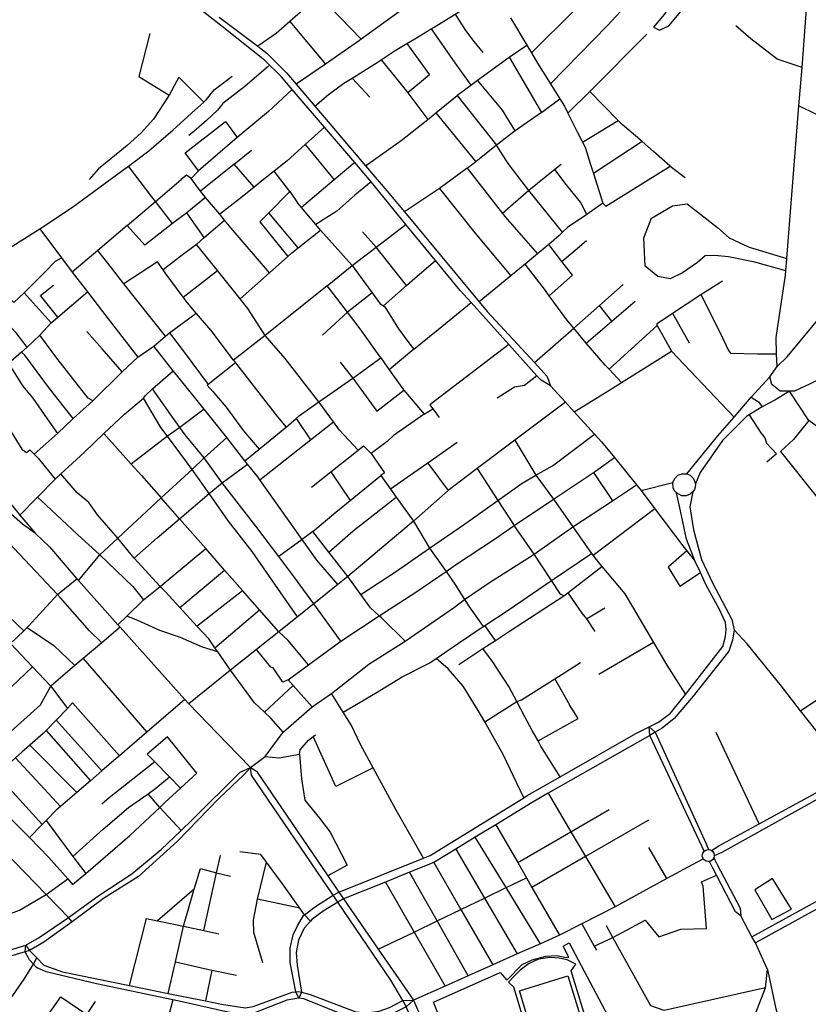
# Model space of a CAD drawing. Header units: millimetres. Extents: x 664923 to 767831, y 3118803 to 3207600.
# Tile 29 of 256: x 698131 to 699129, y 3149460 to 3150706. Entities that reach past the tile are written whole.
import ezdxf

# ---------------------------------------------------------------- set-up
doc = ezdxf.new("R2010")
doc.units = ezdxf.units.MM
for name, color, linetype in [('buildings', 5, 'Continuous'), ('parks', 8, 'Continuous'), ('roads_2', 2, 'Continuous'), ('roads_3', 3, 'Continuous')]:
    doc.layers.add(name, color=color, linetype=linetype)

msp = doc.modelspace()

# ---------------------------------------------------------------- linework, layer by layer
at = {"layer": 'buildings'}
for points in [[(699061.08, 3149604.71), (699082.73, 3149567.44), (699107.73, 3149580.41), (699083.54, 3149619.32), (699061.08, 3149604.71)], [(698755.52, 3149482.06), (698788.35, 3149374.03), (698861.36, 3149395.98), (698828.73, 3149502.19), (698834.68, 3149510.95), (698823.71, 3149516.1), (698813.61, 3149518.59), (698801.64, 3149519.38), (698787.54, 3149516.92), (698774.74, 3149511.33), (698764.03, 3149503.16), (698756.22, 3149495.15), (698749.21, 3149487.9), (698755.52, 3149482.06)]]:
    msp.add_lwpolyline(points, close=True, dxfattribs=at)
at = {"layer": 'parks'}
for points in [[(698654.5, 3149462.5), (698738.87, 3149500.33), (698747.23, 3149490.59), (698766.76, 3149510.16), (698779.2, 3149516.26), (698796.54, 3149520.88), (698809.94, 3149521.81), (698822.69, 3149519.42), (698825.94, 3149519.57), (698818.57, 3149533.66), (698825.99, 3149537.6), (698886.65, 3149424.09), (698876.41, 3149417.8), (698878.55, 3149378.86), (698869.09, 3149377.35), (698847.51, 3149364), (698832.34, 3149357.74), (698760.48, 3149353.33), (698700.21, 3149347.41), (698654.5, 3149462.5)], [(698763.33, 3149476.94), (698824.48, 3149495.82), (698854.51, 3149398.81), (698792.48, 3149380.38), (698763.33, 3149476.94)]]:
    msp.add_lwpolyline(points, close=True, dxfattribs=at)
at = {"layer": 'roads_2'}
for points in [[(698150.77, 3150055.72), (698134.49, 3150067.46), (698120.56, 3150079.86), (698112.89, 3150088.4), (698107.83, 3150094.09), (698090.12, 3150114.01), (698077.46, 3150131.56), (698056.7, 3150161.95), (698028.81, 3150207.58), (698010.42, 3150239.71), (697990.15, 3150281.37), (697980.64, 3150301.78), (697961.66, 3150342.53), (697917.18, 3150445.78), (697850.1, 3150606.42), (697831.07, 3150650.88), (697752.49, 3150834.45)], [(698802.52, 3150242.72), (698790.56, 3150249.69), (698785.32, 3150255.52), (698749.66, 3150295.15), (698702.11, 3150347.99), (698688.4, 3150363.22), (698656.98, 3150401.51), (698619.63, 3150447.05), (698575.55, 3150500.77), (698573.44, 3150503.35), (698554.77, 3150525.18), (698516.43, 3150570.05), (698475.66, 3150617.74), (698462.08, 3150633.63), (698440.61, 3150654.95), (698387.2, 3150697.42), (698208.62, 3150837.69)], [(697781.25, 3150790.02), (697854.91, 3150618.23), (697910.07, 3150485.7), (697947.08, 3150398.99), (697963.02, 3150361.62), (697980.77, 3150320.03), (697998.38, 3150283.38), (698017.66, 3150247.58), (698034.46, 3150218.32), (698039.39, 3150209.61), (698046.14, 3150197.69), (698074.7, 3150152.75), (698098.44, 3150118.65), (698117.4, 3150095.59), (698126.14, 3150084.97), (698131.08, 3150079.11), (698150.77, 3150055.72)], [(699089.25, 3150267.37), (699088.72, 3150283.15), (699088.02, 3150303.93), (699099.78, 3150382.66), (699100.23, 3150388.23), (699101.47, 3150403.65), (699116.99, 3150597.2), (699120.85, 3150645.38), (699125.9, 3150708.34), (699132.97, 3150796.52)], [(698383.4, 3150709.13), (698432.21, 3150672.38), (698443.72, 3150663.71), (698468.51, 3150639.03), (698480.79, 3150624.42), (698504.08, 3150596.69), (698506.7, 3150593.58), (698568.47, 3150521.21), (698597.93, 3150486.69), (698617.65, 3150462.95), (698712.26, 3150349.09), (698722.31, 3150336.99), (698782.2, 3150272.12), (698798.37, 3150254.6), (698802.52, 3150242.72)], [(698802.52, 3150242.72), (698821.54, 3150221.92), (698832.63, 3150209.78), (698858.37, 3150181.61), (698867.22, 3150171.93), (698883.42, 3150152.01), (698911.52, 3150117.45), (698917.35, 3150110.28), (698957.56, 3150120.41)], [(698917.35, 3150110.28), (698934.71, 3150087.14), (698969.93, 3150040.21), (698975.04, 3150033.79), (698985.61, 3150020.52)], [(698150.77, 3150055.72), (698168.45, 3150039.07), (698202.88, 3149998.39), (698205.19, 3149996.31), (698255.13, 3149940.34), (698257.96, 3149937.22), (698339.88, 3149845.79), (698344.74, 3149840.37), (698392.99, 3149790.49), (698422.89, 3149759.68)], [(699185.78, 3149756.6), (699181.29, 3149760.35), (699176.5, 3149764.34), (699162.81, 3149777.79), (699141.44, 3149803.34), (699140.04, 3149805.01), (699119.01, 3149831.42), (699094.94, 3149862.81), (699051.57, 3149916.28), (699034.99, 3149934.05)], [(698927.48, 3149810.95), (698935.09, 3149804.27)], [(698996.86, 3149653.6), (698993.98, 3149660.05), (698928.27, 3149800.38), (698927.48, 3149810.95)], [(698935.09, 3149804.27), (698999.53, 3149663.14), (699002.55, 3149655.86)], [(698422.89, 3149759.68), (698414.71, 3149750.69), (698382.78, 3149720.28), (698330.26, 3149666.66), (698281.24, 3149621.79), (698236.88, 3149593.97), (698196.97, 3149564.36), (698161.25, 3149538.69), (698143.18, 3149527.9), (698137.63, 3149526.27), (698066.14, 3149505.22), (698043.71, 3149498.75), (698011.85, 3149489.55), (697943.77, 3149480.92), (697876.58, 3149477.28), (697855.91, 3149476.17), (697768.52, 3149476.66), (697757.1, 3149476.56), (697591.64, 3149475.03), (697484.08, 3149474.04), (697429, 3149473.54), (697384.82, 3149473.13), (697375.69, 3149475.74)], [(697385.34, 3149479.54), (697469.74, 3149480.11), (697574.27, 3149480.84), (697603.36, 3149481.04), (697681.37, 3149481.57), (697696.47, 3149481.67), (697729.58, 3149481.86), (697768.71, 3149482.55), (697866.96, 3149483.28), (697876.47, 3149484.15), (697889.19, 3149484.65), (697904.09, 3149485.25), (698007.51, 3149496.42), (698062.76, 3149511.77), (698138.31, 3149534.79), (698155.22, 3149544.62), (698192.3, 3149569.81), (698229.49, 3149596.79), (698272.58, 3149625.15), (698309.84, 3149656.07), (698334.92, 3149679.96), (698349.11, 3149693.48), (698409.57, 3149753.69), (698422.89, 3149759.68)], [(699126.93, 3148278.35), (699130.35, 3148301.33), (699122.65, 3148332.25), (699106.94, 3148361.05), (699045.27, 3148485.06), (698991.86, 3148613.12), (698913.13, 3148789.81), (698909.34, 3148798.31), (698860.52, 3148907.92), (698810.08, 3149028.68), (698802.5, 3149045.27), (698735.82, 3149191.35), (698700.26, 3149272.71), (698649.89, 3149387.95), (698619.86, 3149456.67), (698617.85, 3149461.25), (698615.68, 3149464.91), (698600.57, 3149490.42), (698533.58, 3149589.35), (698527.59, 3149598.23), (698424.32, 3149750.12), (698422.89, 3149759.68)], [(698422.89, 3149759.68), (698430.34, 3149755), (698520.58, 3149622.77), (698534.79, 3149601.94), (698540.68, 3149593.47)], [(699006.35, 3149654.69), (699015.73, 3149660.68), (699066.75, 3149688.46), (699172.03, 3149745.77), (699183.62, 3149750.66)], [(699187.02, 3149744.97), (699174.62, 3149738.47), (699019.38, 3149652.32), (699009.89, 3149648.06)], [(699009.28, 3149651.27), (699009.89, 3149648.06), (699009.34, 3149645.48), (699007.9, 3149643.19), (699005.27, 3149641.33), (699003.9, 3149640.89), (699002.17, 3149640.72), (698999.44, 3149641.26), (698997.28, 3149642.58), (698995.97, 3149644.06), (698995.28, 3149645.32), (698994.69, 3149647.66), (698995.22, 3149651.1), (698996.86, 3149653.6), (698999.28, 3149655.25), (699002.55, 3149655.86), (699005.1, 3149655.31), (699006.35, 3149654.69), (699007.6, 3149653.7), (699009.28, 3149651.27)], [(698995.97, 3149644.06), (698981.96, 3149636.6), (698949.76, 3149619.04), (698884.23, 3149583.3), (698842.03, 3149561.75), (698813.91, 3149547.38), (698789.91, 3149536.71), (698760.56, 3149523.67), (698729.41, 3149509.82), (698698.44, 3149496.05), (698669.21, 3149483.06), (698628.95, 3149465.17)], [(699009.34, 3149645.48), (699013.35, 3149636.85), (699042.39, 3149581.62), (699043.33, 3149572.05)], [(699043.33, 3149572.05), (699036.73, 3149577.17), (699012.78, 3149623.6), (699007.76, 3149633.33), (699003.9, 3149640.89)], [(698483.98, 3149467.68), (698480.06, 3149475.91), (698473.02, 3149512.83), (698472.99, 3149530.92), (698476.94, 3149547.86), (698482.49, 3149559.38), (698490.06, 3149572.29), (698491.36, 3149573.28), (698505.05, 3149583.71), (698527.59, 3149598.23)], [(698540.68, 3149593.47), (698533.58, 3149589.35)], [(698540.68, 3149593.47), (698584.61, 3149529.62), (698628.95, 3149465.17), (698710.15, 3149277.26), (698745.74, 3149194.92), (698798.81, 3149076.98), (698818.99, 3149032.13), (698868.57, 3148914.8), (698873.57, 3148906.43), (698879.19, 3148893.72), (698919.55, 3148802.55), (698923.34, 3148793.99), (699001.04, 3148618.46), (699056.8, 3148489.1), (699118.49, 3148362.87), (699119.16, 3148361.5), (699135.75, 3148327.46), (699153.69, 3148289.2), (699160.09, 3148278.53)], [(698533.58, 3149589.35), (698514.72, 3149577.88), (698500.54, 3149567.43), (698498.69, 3149565.36), (698490.74, 3149556.39), (698483.48, 3149541.31), (698480.73, 3149525.62), (698482.1, 3149509.31), (698487.35, 3149475.35), (698483.98, 3149467.68)], [(699118.49, 3148362.87), (699116.28, 3148385.1), (699102.4, 3148523.86), (699093.44, 3148613.44), (699080.74, 3148756.76), (699074.34, 3148820.93), (699069.9, 3148865.41), (699067.3, 3148888.1), (699050.41, 3149035.06), (699048.07, 3149053.21), (699039.77, 3149117.88), (699037.98, 3149131.89), (699035.03, 3149154.79), (699028.37, 3149206.72), (699019.25, 3149290.54), (699017.33, 3149308.08), (699018.93, 3149337.17), (699055.55, 3149431.74), (699074.63, 3149480.98), (699077.16, 3149504.11), (699061.9, 3149537.63), (699057.56, 3149545.57), (699043.33, 3149572.05)], [(698628.95, 3149465.17), (698619.86, 3149456.67), (698603.94, 3149448.88), (698584.91, 3149442.31), (698569.2, 3149441.49), (698552.9, 3149443.26), (698536.4, 3149448.42), (698490.56, 3149466.83), (698483.98, 3149467.68), (698468.97, 3149465.24), (698421.43, 3149446.76), (698416.5, 3149446.67), (698412.13, 3149446.6), (698390.18, 3149450.98), (698371.84, 3149455.14), (698336.51, 3149463.15), (698324.71, 3149465.6), (698227.82, 3149485.79), (698164.12, 3149501.05), (698152.14, 3149506.56), (698148.13, 3149510.96), (698143.08, 3149516.47), (698137.63, 3149526.27), (698138.31, 3149534.79)], [(698138.31, 3149534.79), (698143.18, 3149527.9), (698152.34, 3149518.61), (698161.25, 3149509.57), (698184.91, 3149500.99), (698269.51, 3149483.85), (698318.74, 3149473.87), (698365.72, 3149464.35), (698386.33, 3149460.18), (698415.95, 3149455.51), (698426.31, 3149457.31), (698475.77, 3149475.56), (698480.06, 3149475.91), (698483.97, 3149476.24), (698487.35, 3149475.35), (698498.52, 3149472.41), (698556.33, 3149450.66), (698570.7, 3149449.27), (698585.72, 3149451.16), (698598.76, 3149456.14), (698615.68, 3149464.91), (698628.95, 3149465.17)], [(698083.14, 3149416.06), (698136.2, 3149491.71), (698148.13, 3149510.96), (698152.34, 3149518.61)]]:
    msp.add_lwpolyline(points, dxfattribs=at)
at = {"layer": 'roads_3'}
for points in [[(698661.9, 3150874.86), (698641.49, 3150848.58), (698591.26, 3150805.17), (698577.14, 3150792.97), (698550.48, 3150770.74), (698512.32, 3150738.92), (698509.9, 3150736.8), (698472.44, 3150703.84), (698455.16, 3150688.63), (698432.21, 3150672.38)], [(698591.26, 3150805.17), (698644.27, 3150740.34), (698605.15, 3150711.96), (698562.82, 3150681.26), (698560.69, 3150679.72), (698517.74, 3150650), (698480.79, 3150624.42)], [(698815.7, 3150803.96), (698835.79, 3150784.59), (698864.25, 3150761.98), (698867.39, 3150758.19), (698870.61, 3150755.14), (698886.58, 3150739.97), (698901.8, 3150728), (698874.98, 3150699.25), (698802.44, 3150624.92)], [(698778.33, 3150664.01), (698833.06, 3150718.07), (698870.61, 3150755.14)], [(698504.08, 3150596.69), (698521.37, 3150611.44), (698541.15, 3150625.57), (698551.61, 3150632.2), (698583.01, 3150652.09), (698588.08, 3150655.42), (698605.96, 3150667.18), (698620.8, 3150675.89), (698630.96, 3150681.86), (698651.53, 3150694.34), (698655.5, 3150696.75), (698678.46, 3150711.17), (698681.95, 3150713.26), (698711.02, 3150730.71), (698729.04, 3150744.11)], [(698962.36, 3150743.83), (698958.05, 3150730.93), (698946.29, 3150712.81), (698932.89, 3150696.74), (698940.68, 3150692.71), (698952.32, 3150698.51), (698971.57, 3150721.4), (698962.36, 3150743.83)], [(698509.9, 3150736.8), (698562.82, 3150681.26)], [(698472.44, 3150703.84), (698517.74, 3150650)], [(698681.95, 3150713.26), (698695.06, 3150692.35), (698705.44, 3150678.29), (698716.77, 3150664.72)], [(698751.94, 3150708.28), (698772.55, 3150673.71), (698778.33, 3150664.01), (698786.12, 3150650.93), (698802.44, 3150624.92), (698814.33, 3150605.96), (698820.26, 3150596.52), (698824.66, 3150587.65), (698836.74, 3150563.31), (698843.04, 3150551.13), (698846.38, 3150544.68), (698853.12, 3150522.85), (698856.83, 3150511.35), (698868.96, 3150473.79), (698848.32, 3150459.56), (698824.21, 3150442.93), (698817.87, 3150437.05), (698813.02, 3150432.56), (698800.33, 3150421.77), (698786.13, 3150409.71), (698770.63, 3150396.54), (698752.32, 3150381.75), (698733.15, 3150366.26), (698712.26, 3150349.09)], [(698651.53, 3150694.34), (698681.31, 3150651.53), (698701.8, 3150623.36)], [(699120.85, 3150645.38), (699089.3, 3150656.03), (699056.05, 3150681.72), (699037.26, 3150698.36)], [(698295.3, 3150688.42), (698281.63, 3150634.29), (698292.34, 3150627.58), (698319.98, 3150610.42), (698299.91, 3150580.28), (698284.57, 3150562.91), (698266.6, 3150547.06), (698246.04, 3150530.13), (698230.63, 3150517.17), (698218.87, 3150503.75)], [(698852.43, 3150615.17), (698924.45, 3150687.66)], [(698568.47, 3150521.21), (698613.37, 3150553.07), (698647.49, 3150579.9), (698657.52, 3150588.17), (698684.28, 3150610.21), (698685.63, 3150611.32), (698701.8, 3150623.36), (698710.34, 3150629.59), (698750.06, 3150658.62), (698772.55, 3150673.71)], [(698620.8, 3150675.89), (698649.49, 3150636.51), (698621.78, 3150613.42)], [(698588.08, 3150655.42), (698611.95, 3150626.24), (698621.78, 3150613.42), (698647.49, 3150579.9)], [(698750.06, 3150658.62), (698776.21, 3150614.06), (698791.2, 3150588.46), (698757.81, 3150565.47), (698741.93, 3150591.76), (698710.34, 3150629.59)], [(698445.72, 3150647.32), (698415.58, 3150621.7), (698387.94, 3150599.97), (698381.08, 3150591.61), (698367.12, 3150578.36), (698360.76, 3150573.12), (698350.95, 3150564.71), (698344.78, 3150559.66)], [(697980.77, 3150320.03), (698014.6, 3150343.37), (698024.39, 3150354.1), (698031.46, 3150354.54), (698035.97, 3150359.51), (698040.3, 3150364.29), (698053.43, 3150383.09), (698062.92, 3150396.67), (698079.38, 3150393.42), (698156.1, 3150441.44), (698197.46, 3150469.03), (698259.75, 3150514.24), (698268.61, 3150520.87), (698294.37, 3150540.1), (698324.81, 3150566.54), (698352.38, 3150591.65), (698363.79, 3150601.9), (698367.28, 3150605.01), (698377.04, 3150617.34), (698399.58, 3150634.69)], [(698363.79, 3150601.9), (698332.32, 3150633.56), (698319.98, 3150610.42)], [(698551.61, 3150632.2), (698573.76, 3150607.97)], [(698475.66, 3150617.74), (698445.61, 3150589.74), (698428.39, 3150575.46), (698406.04, 3150556.94), (698356.98, 3150514.91), (698340.19, 3150537.69), (698391.36, 3150577.16), (698406.04, 3150556.94)], [(698824.66, 3150587.65), (698852.43, 3150615.17)], [(698954.11, 3150520.71), (698932.88, 3150539.36), (698918.56, 3150551.76), (698893.4, 3150573.54), (698888.33, 3150578.68), (698852.43, 3150615.17)], [(699301.09, 3150536.19), (699183.49, 3150609.02), (699162.85, 3150621.79), (699139.11, 3150586.09), (699116.99, 3150597.2)], [(698684.28, 3150610.21), (698734.32, 3150547.15)], [(698791.2, 3150588.46), (698814.33, 3150605.96)], [(698657.52, 3150588.17), (698707.88, 3150526.35)], [(698843.04, 3150551.13), (698888.33, 3150578.68)], [(698516.43, 3150570.05), (698492.23, 3150548.23), (698469.28, 3150527.53), (698452.9, 3150514.55), (698439.29, 3150503.75), (698427.33, 3150494.05), (698410.21, 3150480.16), (698383.85, 3150459.79)], [(698757.81, 3150565.47), (698734.32, 3150547.15), (698707.88, 3150526.35), (698698.76, 3150519.19), (698697.28, 3150518.11), (698663.8, 3150493.79), (698662.08, 3150492.64), (698617.65, 3150462.95)], [(698427.33, 3150494.05), (698402.38, 3150523.28), (698423.97, 3150541.01)], [(698492.23, 3150548.23), (698528.79, 3150503.39)], [(698817.87, 3150437.05), (698775.1, 3150489.85), (698748.94, 3150524.13), (698734.32, 3150547.15)], [(698918.56, 3150551.76), (698856.83, 3150511.35)], [(698500.22, 3150114.47), (698524.42, 3150133.69), (698559.03, 3150161.18), (698535.63, 3150186.58), (698527.83, 3150197.21), (698509.18, 3150222.63), (698466.77, 3150277.3), (698441.58, 3150306.57), (698419.52, 3150340.55), (698409.69, 3150352.85), (698380.95, 3150388.87), (698358.41, 3150417.14), (698354.69, 3150421.37), (698364.09, 3150430.59), (698342.19, 3150461.67), (698323.99, 3150448.24), (698302.55, 3150475.81), (698297.94, 3150481.74), (698268.61, 3150520.87)], [(698356.98, 3150514.91), (698347.86, 3150504.95), (698341.67, 3150509.13), (698335.22, 3150504)], [(698402.38, 3150523.28), (698359.46, 3150489.22)], [(698554.77, 3150525.18), (698528.79, 3150503.39), (698487.58, 3150468.29)], [(698697.28, 3150518.11), (698741.64, 3150460.89), (698744.58, 3150457.1), (698786.13, 3150409.71)], [(698815.9, 3150522.63), (698808.14, 3150516.4), (698775.1, 3150489.85), (698741.64, 3150460.89)], [(698848.32, 3150459.56), (698840.33, 3150475.19), (698822.26, 3150497.6), (698808.14, 3150516.4)], [(698868.96, 3150473.79), (698872.63, 3150470), (698954.11, 3150520.71), (698972.78, 3150506.32)], [(698323.99, 3150448.24), (698289.19, 3150420.57), (698266.66, 3150445.49), (698302.55, 3150475.81), (698335.22, 3150504)], [(698366.09, 3150481.25), (698359.46, 3150489.22), (698347.86, 3150504.95)], [(698472.5, 3150488.77), (698452.9, 3150514.55)], [(698575.55, 3150500.77), (698554.91, 3150484.22), (698532.04, 3150463.67), (698505.53, 3150446.7)], [(698662.08, 3150492.64), (698706.65, 3150436.29), (698752.32, 3150381.75)], [(698446.88, 3150385.92), (698398.25, 3150442.38), (698389.85, 3150452.53), (698383.85, 3150459.79), (698366.09, 3150481.25), (698342.19, 3150461.67)], [(698483.29, 3150417.47), (698446.06, 3150461.75), (698472.5, 3150488.77), (698482.41, 3150474.52)], [(698511.41, 3150439.61), (698505.53, 3150446.7), (698487.58, 3150468.29), (698482.41, 3150474.52)], [(699100.23, 3150388.23), (699060.95, 3150399.08), (699027.85, 3150405.98), (699010.53, 3150407.73), (698998.49, 3150407.07), (698988.62, 3150398.76), (698969.51, 3150385.54), (698954.17, 3150378.03), (698938.19, 3150381.17), (698922.27, 3150394.24), (698920.53, 3150430.2), (698930.35, 3150454.81), (698957.15, 3150470.41), (698975.31, 3150472.98), (698992.82, 3150459.71), (699013.8, 3150443.09), (699028.8, 3150429.99), (699053.81, 3150418.19), (699101.47, 3150403.65)], [(698364.09, 3150430.59), (698389.85, 3150452.53)], [(698446.06, 3150461.75), (698434.83, 3150450.38), (698470.07, 3150406.54)], [(698156.1, 3150441.44), (698183.67, 3150404.86), (698197.25, 3150386.76), (698216.47, 3150361.6), (698235.33, 3150336.82), (698280.15, 3150279.11), (698300.6, 3150293.04)], [(698266.66, 3150445.49), (698229.64, 3150414.09), (698197.25, 3150386.76)], [(698415.66, 3150147.7), (698433.99, 3150162.69), (698466.3, 3150189.09), (698467.91, 3150190.47), (698480.54, 3150201.41), (698484.69, 3150205.01), (698509.18, 3150222.63), (698552.36, 3150252.32), (698587.87, 3150278.04), (698561.54, 3150314.93), (698545.48, 3150336.09), (698523.38, 3150365.2), (698519.68, 3150369.44), (698551.54, 3150395.1), (698581.73, 3150418.14), (698619.63, 3150447.05)], [(698409.69, 3150352.85), (698446.88, 3150385.92), (698470.07, 3150406.54), (698475.27, 3150411.16), (698483.29, 3150417.47), (698511.41, 3150439.61), (698551.54, 3150395.1), (698576.77, 3150360.57), (698586.98, 3150346.59), (698591.06, 3150344.03), (698592.94, 3150342.84), (698610.36, 3150314.91), (698623.37, 3150296.99), (698629.77, 3150289.21), (698598.56, 3150262.81)], [(698620.47, 3150369.69), (698581.73, 3150418.14), (698564.53, 3150437.56)], [(698354.69, 3150421.37), (698332.9, 3150405.72), (698312.2, 3150389.7)], [(698800.89, 3150356.71), (698830.34, 3150382.62), (698817.08, 3150399.9), (698800.33, 3150421.77)], [(698817.08, 3150399.9), (698847.91, 3150426.59)], [(698136.42, 3150360.21), (698161.95, 3150386.11), (698175.9, 3150400.28), (698183.67, 3150404.86)], [(698533.47, 3149991.29), (698506.98, 3150021.93), (698488.22, 3150048.41), (698434.71, 3150123.94), (698432.04, 3150127.72), (698418.93, 3150143.71), (698415.66, 3150147.7), (698393.05, 3150177.16), (698364.17, 3150213.08), (698330.84, 3150254.51), (698325.05, 3150261.88), (698300.6, 3150293.04), (698315.18, 3150305.77), (698262.73, 3150371.91), (698246.81, 3150391.99), (698229.64, 3150414.09)], [(698079.38, 3150393.42), (698088.52, 3150381.58), (698108.57, 3150361.95), (698123.18, 3150348.08), (698136.42, 3150360.21), (698170.58, 3150322.48), (698179.12, 3150329.77), (698216.47, 3150361.6)], [(698401.39, 3150275.12), (698373.01, 3150312.58), (698354.21, 3150334.77), (698343.3, 3150347.64), (698337.81, 3150355.02), (698314.9, 3150385.86), (698312.2, 3150389.7), (698305.12, 3150399.72), (698262.73, 3150371.91)], [(698591.06, 3150344.03), (698620.47, 3150369.69), (698630.99, 3150378.87), (698656.98, 3150401.51)], [(698892.4, 3150247.01), (698876.66, 3150263.64), (698871.62, 3150268.98), (698847.71, 3150296.85), (698832.03, 3150315.8), (698823.33, 3150326.31), (698800.89, 3150356.71), (698796.1, 3150363.2), (698770.63, 3150396.54)], [(698139.98, 3150291.75), (698126.4, 3150309.82), (698101.64, 3150335.61), (698076.41, 3150357.55), (698053.43, 3150383.09)], [(698337.81, 3150355.02), (698380.95, 3150388.87)], [(698179.12, 3150329.77), (698156.92, 3150357.07), (698173.46, 3150370)], [(698519.68, 3150369.44), (698441.58, 3150306.57), (698401.39, 3150275.12), (698404.01, 3150271.76), (698457.18, 3150203.64), (698467.91, 3150190.47)], [(698782.2, 3150272.12), (698832.03, 3150315.8), (698864.55, 3150344.4), (698894.51, 3150370.75)], [(698937.61, 3150318.95), (698937.56, 3150321.79), (698956.99, 3150334.53), (698992.92, 3150358.09), (699020.19, 3150375.76)], [(698031.46, 3150354.54), (698035.28, 3150339.62), (698055.92, 3150298.36), (698075.63, 3150255.16), (698082.79, 3150243.69), (698112.99, 3150195.31), (698133.49, 3150162.37), (698139.19, 3150158.14), (698143.48, 3150161.57), (698149.1, 3150156.17), (698154.1, 3150151.35), (698175.49, 3150124.66)], [(698035.97, 3150359.51), (698054.23, 3150345.36), (698070.63, 3150330.92), (698083.85, 3150315.54), (698095.85, 3150305.33), (698106.37, 3150288.76), (698116.45, 3150270.82), (698134.9, 3150242.39), (698147.44, 3150227.22), (698165.63, 3150200.82), (698178.68, 3150182.48), (698198.37, 3150201.37), (698168.39, 3150239.34), (698137.42, 3150281.59), (698133.04, 3150285.36), (698116.45, 3150270.82)], [(698576.77, 3150360.57), (698545.48, 3150336.09), (698513.95, 3150306.85)], [(698992.92, 3150358.09), (699017.28, 3150309.78), (699027.64, 3150287.56), (699030.26, 3150284.24), (699064.54, 3150283.21), (699088.72, 3150283.15)], [(699214.33, 3150287.93), (699130.4, 3150244.74), (699111.41, 3150235.87), (699104.82, 3150235.96), (699093.13, 3150236.13), (699082.47, 3150244.6), (699080.27, 3150254.17), (699089.25, 3150267.37), (699102.06, 3150279.6), (699167.79, 3150358.8)], [(698629.77, 3150289.21), (698660.49, 3150314.13), (698702.11, 3150347.99)], [(698847.71, 3150296.85), (698880.07, 3150324.53), (698909.6, 3150349.79)], [(698880.07, 3150324.53), (698864.55, 3150344.4)], [(698315.18, 3150305.77), (698320.48, 3150309.7), (698354.21, 3150334.77)], [(698956.99, 3150334.53), (698978.03, 3150297.04)], [(698170.58, 3150322.48), (698156.29, 3150306.74)], [(698876.66, 3150263.64), (698937.61, 3150318.95), (698955.59, 3150286.53)], [(698133.04, 3150285.36), (698139.98, 3150291.75), (698156.29, 3150306.74)], [(698223.09, 3150223.72), (698217.35, 3150227.05), (698177.68, 3150277.58), (698156.29, 3150306.74)], [(698260.43, 3150260.28), (698235.1, 3150289.63), (698215.58, 3150311.66)], [(698320.48, 3150309.7), (698338.89, 3150285.37), (698369.41, 3150244.51)], [(698749.66, 3150295.15), (698649.75, 3150218.53), (698653.46, 3150213.62), (698661.8, 3150202.6)], [(698198.37, 3150201.37), (698223.09, 3150223.72), (698260.43, 3150260.28), (698280.15, 3150279.11)], [(698832.63, 3150209.78), (698876.35, 3150236.98), (698892.4, 3150247.01), (698955.59, 3150286.53), (699034.93, 3150203.18)], [(698404.01, 3150271.76), (698369.41, 3150244.51), (698368, 3150243.4), (698375.29, 3150235.37), (698392.08, 3150215.63), (698413.96, 3150185.57), (698433.99, 3150162.69)], [(698536.39, 3150272.72), (698552.36, 3150252.32), (698582.86, 3150210.7), (698616.84, 3150237.41)], [(698587.87, 3150278.04), (698598.56, 3150262.81), (698614.25, 3150240.44), (698616.84, 3150237.41), (698642.82, 3150207.01), (698603.31, 3150179.59), (698595.69, 3150172.13), (698575.68, 3150156.95)], [(698175.49, 3150124.66), (698182.7, 3150131.21), (698212.38, 3150158.15), (698237.27, 3150182.27), (698263.43, 3150206.77), (698287.61, 3150227.05), (698290.1, 3150230.3), (698298.71, 3150238.83), (698325.05, 3150261.88)], [(698785.32, 3150255.52), (698769.57, 3150243.06), (698756.89, 3150241.2), (698735.01, 3150227.08)], [(698975.11, 3150131.35), (699014.51, 3150179.29), (699034.93, 3150203.18), (699056.35, 3150228.23), (699080.27, 3150254.17)], [(698503.07, 3149966.98), (698477.9, 3150001.36), (698458.56, 3150026.9), (698429.74, 3150064.95), (698387.16, 3150120.02), (698364.08, 3150151.78), (698340.34, 3150180.55), (698333.6, 3150189.99), (698298.71, 3150238.83)], [(699111.41, 3150235.87), (699104.82, 3150235.96), (699086.36, 3150224.44), (699070.44, 3150215.98), (699053.8, 3150205.91), (699050.69, 3150204.03), (699020.41, 3150173.49), (698992.01, 3150132.96), (698986, 3150118.49)], [(699056.35, 3150228.23), (699065.94, 3150222.41), (699070.44, 3150215.98)], [(699181.29, 3149760.35), (699217.97, 3149777.25), (699250.32, 3149800.16), (699263.77, 3149817.31), (699275.48, 3149843.61), (699280.58, 3149867.71), (699282.91, 3149878.74), (699282.45, 3149928.22), (699282.86, 3149954.87), (699281.36, 3150016.48), (699281.81, 3150033.06), (699258.19, 3150067.46), (699221.65, 3150111.35), (699208.74, 3150108.37), (699182.67, 3150135.25), (699174.85, 3150151.43), (699171.48, 3150158.39), (699149.75, 3150184.11), (699129.45, 3150198.81), (699104.82, 3150235.96)], [(698482.26, 3149950.34), (698424.96, 3150032.97), (698394.97, 3150071.62), (698370.54, 3150106.61), (698349.15, 3150136.91), (698317.75, 3150178.85), (698309.49, 3150189.88), (698287.61, 3150227.05)], [(698821.54, 3150221.92), (698757.25, 3150173.81), (698709.79, 3150138.06), (698673.05, 3150110.3), (698629.05, 3150071.33), (698545.88, 3150001.22), (698533.47, 3149991.29), (698503.07, 3149966.98), (698482.26, 3149950.34), (698458.76, 3149931.54), (698430.52, 3149908.97), (698397.66, 3149882.69), (698344.74, 3149840.37)], [(698364.17, 3150213.08), (698333.6, 3150189.99), (698317.75, 3150178.85), (698271.99, 3150143.59), (698284.95, 3150129.16), (698309.73, 3150100.84)], [(698642.82, 3150207.01), (698653.46, 3150213.62)], [(699053.8, 3150205.91), (699068.74, 3150183.25), (699073.65, 3150177.04), (699075.73, 3150170.34), (699088.39, 3150156.67), (699076.35, 3150146.27)], [(698434.71, 3150123.94), (698498.85, 3150174.41), (698527.83, 3150197.21)], [(698480.54, 3150201.41), (698498.85, 3150174.41)], [(699129.45, 3150198.81), (699110.21, 3150174.8), (699093.8, 3150159.79), (699140.38, 3150101.09), (699182.67, 3150135.25)], [(698149.1, 3150156.17), (698178.68, 3150182.48)], [(698271.99, 3150143.59), (698237.27, 3150182.27)], [(698562.32, 3149978.61), (698607.73, 3150008.32), (698649.33, 3150037.31), (698693.64, 3150067.48), (698735.77, 3150097.42), (698766.69, 3150119.4), (698784.09, 3150129.46), (698804.98, 3150141.55), (698858.37, 3150181.61)], [(698205.19, 3149996.31), (698232.26, 3150028.85), (698255.07, 3150049.99), (698309.73, 3150100.84), (698349.15, 3150136.91), (698364.08, 3150151.78), (698393.05, 3150177.16)], [(698559.03, 3150161.18), (698565.92, 3150166.8), (698575.68, 3150156.95), (698592.29, 3150132.6), (698587.98, 3150129.17)], [(698684.62, 3150171.14), (698647.39, 3150145.01), (698629.58, 3150132.52), (698600.24, 3150111.96)], [(698757.25, 3150173.81), (698784.09, 3150129.46), (698806.49, 3150099.42), (698830.99, 3150064.35), (698854.58, 3150030.61), (698856.42, 3150027.97), (698858.28, 3150025.32), (698867.71, 3150014.07), (698896.82, 3149979.36), (698932.87, 3149918), (698949.75, 3149889.28), (698973.46, 3149852.1)], [(698275.49, 3150024.67), (698304.81, 3150050.43), (698332.94, 3150074.45), (698370.54, 3150106.61), (698387.16, 3150120.02), (698418.93, 3150143.71)], [(698537.1, 3149919.51), (698585.82, 3149951.67), (698631.01, 3149980.72), (698670.37, 3150007.68), (698682.51, 3150015.99), (698731.55, 3150048.5), (698756.5, 3150066.12), (698806.49, 3150099.42), (698856.9, 3150133.01), (698859.3, 3150134.61), (698883.42, 3150152.01)], [(698647.39, 3150145.01), (698673.05, 3150110.3)], [(698464.15, 3149804.46), (698448.45, 3149822.11), (698440.41, 3149829.87), (698428.12, 3149841.71), (698397.66, 3149882.69), (698381.39, 3149906.08), (698377.79, 3149911.27), (698369.92, 3149922.59), (698355.08, 3149938.64), (698333.45, 3149962.04), (698315.11, 3149981.89), (698308.65, 3149988.86), (698275.49, 3150024.67), (698255.07, 3150049.99), (698229.02, 3150079.31), (698218.26, 3150094.89), (698203.68, 3150107.1), (698182.7, 3150131.21)], [(698618.78, 3149919.54), (698589.11, 3149948.71), (698585.82, 3149951.67), (698574.57, 3149961.75), (698562.32, 3149978.61), (698545.88, 3150001.22), (698522.02, 3150032.19), (698501.71, 3150058.55), (698530.86, 3150082.92), (698549.08, 3150097.66), (698587.98, 3150129.17), (698600.24, 3150111.96), (698607.33, 3150102.01), (698629.05, 3150071.33), (698649.33, 3150037.31), (698670.37, 3150007.68), (698682.25, 3149990.64), (698693.9, 3149972.18), (698700.86, 3149961.15), (698717.45, 3149938.15)], [(698524.42, 3150133.69), (698549.08, 3150097.66)], [(698709.79, 3150138.06), (698735.77, 3150097.42), (698756.5, 3150066.12)], [(698856.9, 3150133.01), (698880.95, 3150097.29)], [(698982.53, 3150108.55), (698979.5, 3150105.44), (698974.13, 3150103.34), (698968.66, 3150103.44), (698962.15, 3150107.15), (698959.58, 3150109.64), (698957.82, 3150113.47), (698957.56, 3150120.41), (698959.47, 3150125.09), (698963.8, 3150129.45), (698969.08, 3150131.54), (698974.63, 3150131.47), (698975.11, 3150131.35), (698979.35, 3150129.55), (698983.71, 3150125.26), (698986, 3150118.49)], [(698131.08, 3150079.11), (698153.12, 3150101.73), (698175.49, 3150124.66)], [(698422.89, 3149759.68), (698441.43, 3149773.55), (698464.15, 3149804.46), (698500.85, 3149836.6), (698525.26, 3149853.14), (698572.63, 3149890.45), (698618.78, 3149919.54), (698680.99, 3149962.41), (698693.9, 3149972.18), (698725.46, 3149993.74), (698781.88, 3150029.7), (698784.84, 3150031.58), (698830.99, 3150064.35), (698880.95, 3150097.29), (698911.52, 3150117.45)], [(698986, 3150118.49), (698985.73, 3150114.48), (698984.58, 3150111.36), (698982.53, 3150108.55)], [(698992.19, 3150006.27), (698985.61, 3150020.52), (698974.85, 3150048.78), (698967.25, 3150084.66), (698962.15, 3150107.15)], [(698982.53, 3150108.55), (698979.05, 3150089.72), (698983.32, 3150060.63), (698993.84, 3150022.77), (699007.74, 3149993.35), (699031.91, 3149946.97), (699034.99, 3149934.05)], [(698153.12, 3150101.73), (698164.04, 3150091.89), (698203.79, 3150054.54), (698232.26, 3150028.85), (698273.82, 3149988.96), (698287.31, 3149971.76)], [(698496.14, 3149889.44), (698470.71, 3149920.48), (698458.76, 3149931.54), (698434.22, 3149959.41), (698412.76, 3149983.78), (698390.07, 3150009.56), (698366.15, 3150036.72), (698332.94, 3150074.45), (698309.73, 3150100.84)], [(698522.02, 3150032.19), (698552.9, 3150059.31), (698607.33, 3150102.01)], [(698934.71, 3150087.14), (698856.42, 3150027.97)], [(698501.71, 3150058.55), (698488.22, 3150048.41), (698458.56, 3150026.9)], [(698819.54, 3149977.08), (698815.19, 3149978.94), (698803.79, 3149996.19), (698781.88, 3150029.7), (698756.5, 3150066.12)], [(698234.51, 3149917.63), (698219.29, 3149932.79), (698182.58, 3149974.52), (698178.68, 3149978.66), (698123.5, 3150037.22), (698115.16, 3150046.06)], [(698255.13, 3149940.34), (698266.47, 3149951.09), (698287.31, 3149971.76), (698308.65, 3149988.86), (698344.08, 3150018.2), (698366.15, 3150036.72)], [(698540.11, 3149829.52), (698581.08, 3149853.55), (698614.99, 3149874.47), (698649.69, 3149892.29), (698657.72, 3149897.74), (698685.93, 3149916.91), (698717.45, 3149938.15), (698719.45, 3149939.46), (698748.97, 3149958.85), (698803.79, 3149996.19), (698806.34, 3149997.94), (698854.58, 3150030.61)], [(698975.04, 3150033.79), (698951.3, 3150013.3), (698966.36, 3149989.31), (698992.19, 3150006.27)], [(698333.45, 3149962.04), (698390.07, 3150009.56)], [(698686.33, 3149890.15), (698716.84, 3149910.14), (698732.77, 3149920.57), (698750.65, 3149932.29), (698819.54, 3149977.08), (698824.33, 3149980.76), (698867.71, 3150014.07)], [(698927.48, 3149810.95), (698939.09, 3149817.1), (698954.35, 3149828.37), (698973.46, 3149852.1), (699020.61, 3149912.79), (699023.98, 3149925.33), (699025, 3149933.78), (699024.03, 3149943.31), (699016.58, 3149959.58), (698999.08, 3149991.36), (698992.19, 3150006.27)], [(697997.78, 3149802.84), (698020.93, 3149824.49), (698052.8, 3149854.29), (698063.36, 3149864.18), (698078.07, 3149878.02), (698119.24, 3149916.7), (698135.84, 3149932.75), (698140.2, 3149936.96), (698142.03, 3149938.72), (698178.68, 3149978.66), (698202.88, 3149998.39)], [(698355.08, 3149938.64), (698390.56, 3149966.39), (698412.76, 3149983.78)], [(698824.33, 3149980.76), (698842.19, 3149954.89), (698848.23, 3149947.76), (698849.14, 3149946.7), (698858.55, 3149931.89)], [(698470.56, 3149870.66), (698496.14, 3149889.44), (698537.1, 3149919.51), (698503.07, 3149966.98)], [(698078.07, 3149878.02), (698057.01, 3149893), (698073.44, 3149918.06), (698107.71, 3149959.6), (698135.84, 3149932.75)], [(698377.79, 3149911.27), (698434.22, 3149959.41)], [(698848.23, 3149947.76), (698871.25, 3149961.62)], [(698381.39, 3149906.08), (698362.14, 3149912.03), (698334.26, 3149924.37), (698308.06, 3149932.89), (698280.18, 3149945.54), (698266.47, 3149951.09)], [(698140.2, 3149936.96), (698174.01, 3149914.28), (698200.5, 3149888.67)], [(698257.96, 3149937.22), (698234.51, 3149917.63), (698210.94, 3149897.57), (698200.5, 3149888.67), (698170.02, 3149862.7)], [(698732.77, 3149920.57), (698719.45, 3149939.46)], [(699034.99, 3149934.05), (699032.83, 3149920.88), (699028.26, 3149907.09), (698983.29, 3149849.86), (698958.98, 3149821.79), (698944.02, 3149809.38), (698935.09, 3149804.27)], [(698119.24, 3149916.7), (698147.02, 3149887.16), (698170.02, 3149862.7), (698191.3, 3149834.54)], [(698932.87, 3149918), (698886.07, 3149890.67), (698863.62, 3149877.4)], [(698440.41, 3149829.87), (698476.69, 3149863.47), (698470.56, 3149870.66), (698463.85, 3149867.67), (698451.69, 3149885.99), (698448.48, 3149886.62), (698430.52, 3149908.97)], [(698814.8, 3149747.84), (698790.5, 3149786.73), (698786.76, 3149793.28), (698779.21, 3149806.49), (698770.12, 3149823.69), (698759.8, 3149843.25), (698749.88, 3149862.03), (698728.98, 3149893.76), (698716.84, 3149910.14)], [(699119.01, 3149831.42), (699182.28, 3149874.15), (699225.12, 3149908.31)], [(698210.94, 3149897.57), (698291.79, 3149804.41)], [(698768.66, 3149721.23), (698742.55, 3149776.22), (698719.27, 3149817.45), (698711.09, 3149831.94), (698692.14, 3149862.42), (698673.17, 3149884.64), (698657.72, 3149897.74)], [(698807.94, 3149871.91), (698840.46, 3149892.48)], [(698033.6, 3149780.2), (698080.71, 3149824.72), (698093.32, 3149836.64), (698147.02, 3149887.16)], [(698719.27, 3149817.45), (698759.8, 3149843.25), (698765.91, 3149845.26), (698807.94, 3149871.91), (698826.71, 3149838.92)], [(698061.83, 3149753.71), (698106.76, 3149793.88), (698157.11, 3149838.89), (698170.02, 3149862.7)], [(698476.69, 3149863.47), (698500.85, 3149836.6)], [(698339.88, 3149845.79), (698291.79, 3149804.41), (698257.13, 3149774.59), (698252.87, 3149770.93), (698234.87, 3149755.45), (698220.39, 3149742.99), (698203.11, 3149728.13), (698182.28, 3149710.21), (698176.82, 3149705.52), (698164.04, 3149692.5), (698159.35, 3149687.73), (698142.97, 3149671.03)], [(698641.64, 3149644.82), (698607.19, 3149705.75), (698578, 3149759.25), (698562.42, 3149787.81), (698550.39, 3149813.79), (698540.11, 3149829.52), (698525.26, 3149853.14)], [(698191.3, 3149834.54), (698176.82, 3149819.6), (698164.34, 3149806.72), (698160.49, 3149802.75), (698143.43, 3149787.78), (698133.62, 3149779.17), (698125.33, 3149771.85), (698101.5, 3149750.84), (698081.8, 3149733.46)], [(698191.3, 3149834.54), (698197.75, 3149841.49), (698257.13, 3149774.59)], [(698786.76, 3149793.28), (698837.71, 3149821.89), (698826.71, 3149838.92)], [(698176.82, 3149819.6), (698234.87, 3149755.45)], [(698164.34, 3149806.72), (698220.39, 3149742.99)], [(698527.59, 3149598.23), (698534.79, 3149601.94), (698641.64, 3149644.82), (698650.1, 3149648.21), (698768.66, 3149721.23), (698773.21, 3149724.04), (698814.8, 3149747.84), (698910.52, 3149802.63), (698917.2, 3149806.21), (698927.48, 3149810.95)], [(698197.64, 3149611.4), (698214.24, 3149625.67), (698270.15, 3149673.76), (698307.99, 3149709.1), (698314.51, 3149715.2), (698334.41, 3149733.6), (698354.79, 3149752.45), (698317.99, 3149798.5), (698291.99, 3149776.75), (698301.69, 3149766.9), (698320.19, 3149748.06), (698334.41, 3149733.6)], [(698484.95, 3149776.57), (698485.64, 3149781.99), (698496.3, 3149794.45), (698502.06, 3149798.91), (698505.03, 3149801.2)], [(698578, 3149759.25), (698531, 3149735.6), (698502.06, 3149798.91)], [(698935.09, 3149804.27), (698928.27, 3149800.38), (698799.74, 3149727.01), (698779.37, 3149715.38), (698733.38, 3149687.29), (698707.3, 3149671.36), (698682.75, 3149656.35), (698655.08, 3149639.45), (698624.16, 3149627.02), (698593.5, 3149614.7), (698540.68, 3149593.47)], [(699066.75, 3149688.46), (699012.35, 3149803.87)], [(698143.43, 3149787.78), (698203.11, 3149728.13)], [(698125.33, 3149771.85), (698182.28, 3149710.21)], [(698441.43, 3149773.55), (698459.05, 3149772.1), (698484.95, 3149776.57), (698487.5, 3149745.45), (698491.64, 3149718.4), (698510.27, 3149695.62), (698523.83, 3149677.7), (698545.18, 3149636.09), (698520.58, 3149622.77)], [(698196.97, 3149564.36), (698192.3, 3149569.81), (698179.73, 3149583.12), (698164.3, 3149598.95), (698096.62, 3149668.35), (698050.53, 3149715.62), (698036.88, 3149727.1), (698053.95, 3149761.68), (698061.83, 3149753.71), (698081.8, 3149733.46), (698101.86, 3149713.14), (698120.93, 3149693.6), (698142.97, 3149671.03), (698167.74, 3149645.65), (698191.72, 3149618.92), (698197.64, 3149611.4)], [(698301.69, 3149766.9), (698244, 3149721.1), (698234.8, 3149713.1)], [(698101.5, 3149750.84), (698159.35, 3149687.73)], [(698198.15, 3149647.09), (698236.2, 3149681.59), (698268.63, 3149708.92), (698293.35, 3149726.48), (698303.17, 3149733.45), (698320.19, 3149748.06)], [(698334.92, 3149679.96), (698307.99, 3149709.1), (698293.35, 3149726.48)], [(698799.74, 3149727.01), (698828.36, 3149678.34), (698846.71, 3149647.11), (698884.23, 3149583.3)], [(698760.99, 3149639.31), (698828.36, 3149678.34), (698876.73, 3149706.36)], [(698164.04, 3149692.5), (698198.15, 3149647.09), (698214.24, 3149625.67)], [(698926.4, 3149693.1), (698846.71, 3149647.11), (698779, 3149608.02)], [(698733.38, 3149687.29), (698760.99, 3149639.31), (698772.1, 3149620.01), (698779, 3149608.02), (698813.91, 3149547.38)], [(698789.91, 3149536.71), (698746.4, 3149607.64), (698707.3, 3149671.36)], [(699057.56, 3149545.57), (699289.51, 3149672.91)], [(698682.75, 3149656.35), (698719.03, 3149594.48), (698760.56, 3149523.67)], [(698949.76, 3149619.04), (698926.81, 3149658.49)], [(699294.05, 3149665.39), (699166.21, 3149595.03), (699061.9, 3149537.63)], [(698363.78, 3149553.32), (698379.98, 3149626.55), (698384.82, 3149648.38)], [(698498.69, 3149565.36), (698491.36, 3149573.28), (698485.26, 3149581.8), (698463.32, 3149612.48), (698442.94, 3149639.99), (698435.76, 3149649.69), (698409.17, 3149652.91)], [(698318.74, 3149473.87), (698327.75, 3149513.89), (698337.85, 3149558.83), (698351.63, 3149605.53), (698359.37, 3149631.8), (698379.98, 3149626.55), (698397.63, 3149622.06)], [(698438.36, 3149512.31), (698426.87, 3149550.78), (698426.8, 3149566.56), (698431.66, 3149593.03), (698442.94, 3149639.99)], [(698655.08, 3149639.45), (698689.11, 3149580.08), (698729.41, 3149509.82)], [(697929.77, 3149546.91), (697976.62, 3149533.76), (698044.69, 3149549.52), (698079.2, 3149560.04), (698130.38, 3149579.2), (698164.3, 3149598.95), (698191.72, 3149618.92)], [(698584.61, 3149529.62), (698629.87, 3149551.47), (698659.03, 3149565.55), (698689.11, 3149580.08), (698719.03, 3149594.48), (698746.4, 3149607.64), (698772.1, 3149620.01)], [(698698.44, 3149496.05), (698659.03, 3149565.55), (698624.16, 3149627.02)], [(698857.81, 3149533.58), (698881.52, 3149544.69), (698922.32, 3149566.51), (698939.71, 3149545.31), (698967.69, 3149554.89), (698999.97, 3149556.09), (698995.8, 3149609.43), (698993.73, 3149615.04), (699012.78, 3149623.6)], [(698351.63, 3149605.53), (698305.2, 3149565.77)], [(698593.5, 3149614.7), (698629.87, 3149551.47), (698669.21, 3149483.06)], [(698485.26, 3149581.8), (698431.66, 3149593.03)], [(698269.51, 3149483.85), (698291.4, 3149568.71), (698305.2, 3149565.77), (698337.85, 3149558.83), (698363.78, 3149553.32), (698382.81, 3149549.28)], [(698842.03, 3149561.75), (698857.81, 3149533.58), (698860.7, 3149528.42)], [(699074.63, 3149480.98), (698946.46, 3149452.06), (698929.38, 3149457.9), (698881.52, 3149544.69), (698873.35, 3149559.51)], [(698327.75, 3149513.89), (698373.73, 3149503.14), (698404.97, 3149496.74)], [(698373.73, 3149503.14), (698365.72, 3149464.35)], [(699077.16, 3149504.11), (699087.82, 3149454.13), (699106.74, 3149393.66), (699143.42, 3149342.09), (699162.57, 3149304.65), (699171.58, 3149282.54)], [(698025.95, 3149246.12), (698068.75, 3149307.19), (698124.83, 3149387.2), (698182.61, 3149469.65)], [(698182.61, 3149469.65), (698215.75, 3149446.95), (698282.36, 3149401.3), (698317.14, 3149377.48), (698356.47, 3149350.53)], [(698044.28, 3149140.07), (698052.8, 3149188.27), (698058.06, 3149218.03), (698088.42, 3149260.85), (698104.27, 3149283.19), (698124.05, 3149311.4), (698139.94, 3149334.05), (698160.08, 3149362.78), (698180.96, 3149394.34), (698197.04, 3149418.64), (698215.75, 3149446.95), (698226.81, 3149463.66)], [(698324.71, 3149465.6), (698317.54, 3149438.25), (698311.32, 3149440.27), (698282.36, 3149401.3), (698262.25, 3149373.15), (698245.49, 3149349.7), (698223.47, 3149318.9), (698204.43, 3149291.43), (698188.37, 3149268.25), (698168.09, 3149239)]]:
    msp.add_lwpolyline(points, dxfattribs=at)

doc.saveas('drawing.dxf')
